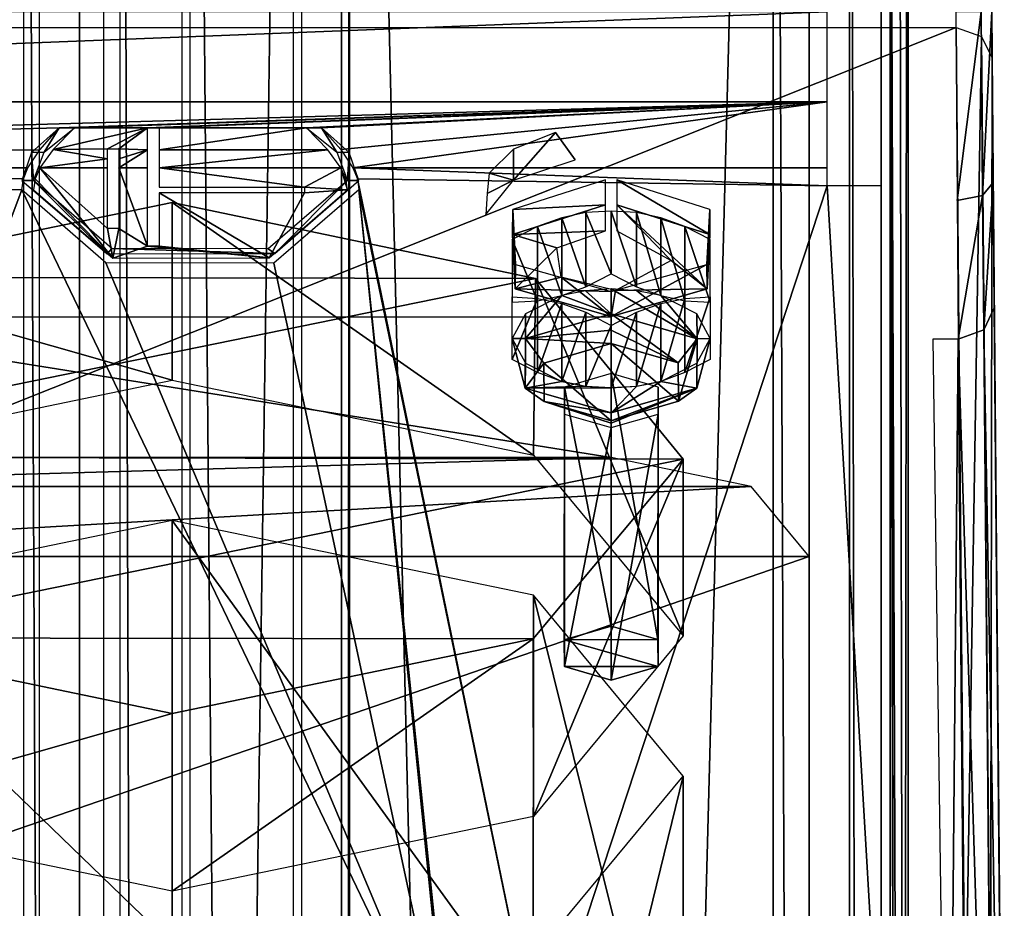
# Model space of a CAD drawing. Header units: millimetres. Extents: x -52 to 137, y -753 to 253.
# Tile 96 of 100: x 10 to 37, y 177 to 201. Entities that reach past the tile are written whole.
import ezdxf

# ---------------------------------------------------------------- set-up
doc = ezdxf.new("R2010")
doc.units = ezdxf.units.MM
doc.header["$LTSCALE"] = 65.185185
for name, color, linetype in [('1081', 7, 'CONTINUOUS'), ('1082', 7, 'CONTINUOUS'), ('1083', 7, 'CONTINUOUS'), ('1084', 7, 'CONTINUOUS'), ('1085', 7, 'CONTINUOUS'), ('1086', 7, 'CONTINUOUS'), ('1087', 7, 'CONTINUOUS'), ('1089', 7, 'CONTINUOUS'), ('1101', 7, 'CONTINUOUS'), ('1102', 7, 'CONTINUOUS'), ('1103', 7, 'CONTINUOUS'), ('1104', 7, 'CONTINUOUS'), ('1105', 7, 'CONTINUOUS'), ('1107', 7, 'CONTINUOUS'), ('1111', 7, 'CONTINUOUS'), ('1112', 7, 'CONTINUOUS'), ('1113', 7, 'CONTINUOUS'), ('1114', 7, 'CONTINUOUS'), ('1115', 7, 'CONTINUOUS'), ('1116', 7, 'CONTINUOUS'), ('1117', 7, 'CONTINUOUS'), ('1118', 7, 'CONTINUOUS'), ('1254', 7, 'CONTINUOUS'), ('1257', 7, 'CONTINUOUS'), ('2', 7, 'CONTINUOUS'), ('264', 7, 'CONTINUOUS'), ('265', 7, 'CONTINUOUS'), ('268', 7, 'CONTINUOUS'), ('3', 7, 'CONTINUOUS'), ('4', 7, 'CONTINUOUS'), ('47', 7, 'CONTINUOUS'), ('48', 7, 'CONTINUOUS'), ('49', 7, 'CONTINUOUS'), ('5', 7, 'CONTINUOUS'), ('50', 7, 'CONTINUOUS'), ('51', 7, 'CONTINUOUS'), ('52', 7, 'CONTINUOUS'), ('53', 7, 'CONTINUOUS'), ('54', 7, 'CONTINUOUS'), ('61', 7, 'CONTINUOUS'), ('66', 7, 'CONTINUOUS'), ('67', 7, 'CONTINUOUS'), ('68', 7, 'CONTINUOUS'), ('73', 7, 'CONTINUOUS'), ('74', 7, 'CONTINUOUS'), ('874', 7, 'CONTINUOUS'), ('875', 7, 'CONTINUOUS'), ('876', 7, 'CONTINUOUS'), ('879', 7, 'CONTINUOUS'), ('881', 7, 'CONTINUOUS'), ('882', 7, 'CONTINUOUS'), ('883', 7, 'CONTINUOUS'), ('962', 7, 'CONTINUOUS'), ('963', 7, 'CONTINUOUS'), ('964', 7, 'CONTINUOUS'), ('965', 7, 'CONTINUOUS'), ('966', 7, 'CONTINUOUS'), ('967', 7, 'CONTINUOUS'), ('968', 7, 'CONTINUOUS')]:
    doc.layers.add(name, color=color, linetype=linetype)

msp = doc.modelspace()

# ---------------------------------------------------------------- linework, layer by layer
at = {"layer": '1081', "color": 7, "linetype": 'Continuous'}
for points in [[(17.399, 247.5, 41.044), (17.399, -247.5, 41.044), (30.5, 247.5, 41.044), (17.399, 247.5, 41.044)], [(30.5, 247.5, 41.044), (17.399, -247.5, 41.044), (30.5, -247.5, 41.044), (30.5, 247.5, 41.044)]]:
    msp.add_3dface(points, dxfattribs=at)
at = {"layer": '1082', "color": 7, "linetype": 'Continuous'}
for points in [[(30.5, 247.5, 41.044), (30.5, -247.5, 41.044), (32.621, -247.5, 40.166), (30.5, 247.5, 41.044)], [(32.621, 247.5, 40.166), (30.5, 247.5, 41.044), (32.621, -247.5, 40.166), (32.621, 247.5, 40.166)], [(33.5, 247.5, 38.044), (32.621, 247.5, 40.166), (33.5, -247.5, 38.044), (33.5, 247.5, 38.044)], [(33.5, -247.5, 38.044), (32.621, 247.5, 40.166), (32.621, -247.5, 40.166), (33.5, -247.5, 38.044)]]:
    msp.add_3dface(points, dxfattribs=at)
at = {"layer": '1083', "color": 7, "linetype": 'Continuous'}
for points in [[(33.5, 247.5, 38.044), (33.5, -247.5, 38.044), (33.5, 247.5, 36.544), (33.5, 247.5, 38.044)], [(33.5, 247.5, 36.544), (33.5, -247.5, 38.044), (33.5, -247.5, 36.544), (33.5, 247.5, 36.544)]]:
    msp.add_3dface(points, dxfattribs=at)
at = {"layer": '1084', "color": 7, "linetype": 'Continuous'}
for points in [[(33.5, -247.5, 30.544), (33.5, 247.5, 30.544), (33.5, -247.5, 33.544), (33.5, -247.5, 30.544)], [(33.5, -247.5, 33.544), (33.5, 247.5, 30.544), (33.5, 247.5, 33.544), (33.5, -247.5, 33.544)]]:
    msp.add_3dface(points, dxfattribs=at)
at = {"layer": '1085', "color": 7, "linetype": 'Continuous'}
for points in [[(33.5, -247.5, 24.544), (33.5, 247.5, 24.544), (33.5, -247.5, 27.544), (33.5, -247.5, 24.544)], [(33.5, -247.5, 27.544), (33.5, 247.5, 24.544), (33.5, 247.5, 27.544), (33.5, -247.5, 27.544)]]:
    msp.add_3dface(points, dxfattribs=at)
at = {"layer": '1086', "color": 7, "linetype": 'Continuous'}
for points in [[(33.5, -247.5, 18.544), (33.5, 247.5, 18.544), (33.5, -247.5, 21.544), (33.5, -247.5, 18.544)], [(33.5, -247.5, 21.544), (33.5, 247.5, 18.544), (33.5, 247.5, 21.544), (33.5, -247.5, 21.544)]]:
    msp.add_3dface(points, dxfattribs=at)
at = {"layer": '1087', "color": 7, "linetype": 'Continuous'}
for points in [[(33.5, 247.5, 9.544), (33.5, -247.5, 9.544), (33.5, 247.5, 5.784), (33.5, 247.5, 9.544)], [(33.5, 247.5, 5.784), (33.5, -247.5, 9.544), (33.5, -247.5, 5.784), (33.5, 247.5, 5.784)]]:
    msp.add_3dface(points, dxfattribs=at)
at = {"layer": '1089', "color": 7, "linetype": 'Continuous'}
for points in [[(33.5, 214.59, 15.544), (33.5, 75.41, 15.544), (33.5, 214.262, 14.743), (33.5, 214.59, 15.544)], [(33.5, 214.43, 12.544), (33.5, 214.221, 13.2), (33.5, 75.85, 13.884), (33.5, 214.43, 12.544)], [(33.5, 75.57, 12.544), (33.5, 214.43, 12.544), (33.5, 75.779, 13.2), (33.5, 75.57, 12.544)], [(33.5, 75.779, 13.2), (33.5, 214.43, 12.544), (33.5, 75.85, 13.884), (33.5, 75.779, 13.2)], [(33.5, 75.41, 15.544), (33.5, 214.15, 13.884), (33.5, 214.262, 14.743), (33.5, 75.41, 15.544)], [(33.5, 214.221, 13.2), (33.5, 214.15, 13.884), (33.5, 75.85, 13.884), (33.5, 214.221, 13.2)], [(33.5, 75.85, 13.884), (33.5, 214.15, 13.884), (33.5, 75.738, 14.743), (33.5, 75.85, 13.884)], [(33.5, 75.738, 14.743), (33.5, 214.15, 13.884), (33.5, 75.41, 15.544), (33.5, 75.738, 14.743)]]:
    msp.add_3dface(points, dxfattribs=at)
at = {"layer": '1101', "color": 7, "linetype": 'Continuous'}
for points in [[(33.75, -247.5, 36.544), (34.25, -247.5, 36.044), (34.25, 247.5, 36.044), (33.75, -247.5, 36.544)], [(33.75, 247.5, 36.544), (33.75, -247.5, 36.544), (34.25, 247.5, 36.044), (33.75, 247.5, 36.544)]]:
    msp.add_3dface(points, dxfattribs=at)
at = {"layer": '1102', "color": 7, "linetype": 'Continuous'}
for points in [[(34.25, 247.5, 36.044), (34.25, -247.5, 36.044), (34.25, 247.5, 34.044), (34.25, 247.5, 36.044)], [(34.25, 247.5, 34.044), (34.25, -247.5, 36.044), (34.25, -247.5, 34.044), (34.25, 247.5, 34.044)]]:
    msp.add_3dface(points, dxfattribs=at)
at = {"layer": '1103', "color": 7, "linetype": 'Continuous'}
for points in [[(34.25, -247.5, 28.044), (34.25, 247.5, 28.044), (34.25, -247.5, 30.044), (34.25, -247.5, 28.044)], [(34.25, -247.5, 30.044), (34.25, 247.5, 28.044), (34.25, 247.5, 30.044), (34.25, -247.5, 30.044)]]:
    msp.add_3dface(points, dxfattribs=at)
at = {"layer": '1104', "color": 7, "linetype": 'Continuous'}
for points in [[(34.25, -247.5, 22.044), (34.25, 247.5, 22.044), (34.25, -247.5, 24.044), (34.25, -247.5, 22.044)], [(34.25, -247.5, 24.044), (34.25, 247.5, 22.044), (34.25, 247.5, 24.044), (34.25, -247.5, 24.044)]]:
    msp.add_3dface(points, dxfattribs=at)
at = {"layer": '1105', "color": 7, "linetype": 'Continuous'}
for points in [[(34.25, -247.5, 18.044), (34.25, 217.5, 17.234), (34.25, 247.5, 18.044), (34.25, -247.5, 18.044)], [(34.25, -247.5, 18.044), (34.25, 72.5, 17.234), (34.25, 217.5, 17.234), (34.25, -247.5, 18.044)], [(34.25, 216.088, 16.922), (34.25, 217.5, 17.234), (34.25, 72.5, 17.234), (34.25, 216.088, 16.922)], [(34.25, 214.939, 16.044), (34.25, 216.088, 16.922), (34.25, 72.5, 17.234), (34.25, 214.939, 16.044)], [(34.25, 75.061, 16.044), (34.25, 214.939, 16.044), (34.25, 73.912, 16.922), (34.25, 75.061, 16.044)], [(34.25, 73.912, 16.922), (34.25, 214.939, 16.044), (34.25, 72.5, 17.234), (34.25, 73.912, 16.922)]]:
    msp.add_3dface(points, dxfattribs=at)
at = {"layer": '1107', "color": 7, "linetype": 'Continuous'}
for points in [[(34.008, 214.754, 15.803), (34.25, 75.061, 16.044), (33.75, 214.59, 15.544), (34.008, 214.754, 15.803)], [(34.25, 214.939, 16.044), (34.25, 75.061, 16.044), (34.008, 214.754, 15.803), (34.25, 214.939, 16.044)], [(33.75, 214.59, 15.544), (34.25, 75.061, 16.044), (34.007, 75.247, 15.802), (33.75, 214.59, 15.544)], [(33.75, 75.41, 15.544), (33.75, 214.59, 15.544), (34.007, 75.247, 15.802), (33.75, 75.41, 15.544)]]:
    msp.add_3dface(points, dxfattribs=at)
at = {"layer": '1111', "color": 7, "linetype": 'Continuous'}
for points in [[(34.25, 247.5, 10.044), (34.25, 217.5, 10.534), (34.25, 75.299, 12.044), (34.25, 247.5, 10.044)], [(34.25, -247.5, 10.044), (34.25, 247.5, 10.044), (34.25, -217.5, 10.534), (34.25, -247.5, 10.044)], [(34.25, -217.5, 10.534), (34.25, 247.5, 10.044), (34.25, -72.5, 10.534), (34.25, -217.5, 10.534)], [(34.25, -72.5, 10.534), (34.25, 247.5, 10.044), (34.25, 72.5, 10.534), (34.25, -72.5, 10.534)], [(34.25, 72.5, 10.534), (34.25, 247.5, 10.044), (34.25, 74.09, 10.937), (34.25, 72.5, 10.534)], [(34.25, 74.09, 10.937), (34.25, 247.5, 10.044), (34.25, 75.299, 12.044), (34.25, 74.09, 10.937)], [(34.25, 217.5, 10.534), (34.25, 215.91, 10.937), (34.25, 75.299, 12.044), (34.25, 217.5, 10.534)], [(34.25, 215.91, 10.937), (34.25, 214.701, 12.044), (34.25, 75.299, 12.044), (34.25, 215.91, 10.937)]]:
    msp.add_3dface(points, dxfattribs=at)
at = {"layer": '1112', "color": 7, "linetype": 'Continuous'}
for points in [[(34.25, 247.5, 10.044), (34.25, -247.5, 10.044), (33.75, 247.5, 9.544), (34.25, 247.5, 10.044)], [(33.75, 247.5, 9.544), (34.25, -247.5, 10.044), (33.75, -247.5, 9.544), (33.75, 247.5, 9.544)]]:
    msp.add_3dface(points, dxfattribs=at)
at = {"layer": '1113', "color": 7, "linetype": 'Continuous'}
for points in [[(31.5, -247.5, 36.544), (31.5, 247.5, 36.544), (31.5, -247.5, 5.784), (31.5, -247.5, 36.544)], [(31.5, -247.5, 5.784), (31.5, 247.5, 36.544), (31.5, 247.5, 5.784), (31.5, -247.5, 5.784)]]:
    msp.add_3dface(points, dxfattribs=at)
at = {"layer": '1114', "color": 7, "linetype": 'Continuous'}
for points in [[(30.5, 247.5, 37.544), (30.5, -247.5, 37.544), (18.734, 247.5, 37.544), (30.5, 247.5, 37.544)], [(18.734, 247.5, 37.544), (30.5, -247.5, 37.544), (18.734, -247.5, 37.544), (18.734, 247.5, 37.544)]]:
    msp.add_3dface(points, dxfattribs=at)
at = {"layer": '1115', "color": 7, "linetype": 'Continuous'}
for points in [[(18.508, -247.5, 37.491), (18.508, 247.5, 37.491), (18.734, 247.5, 37.544), (18.508, -247.5, 37.491)], [(18.734, -247.5, 37.544), (18.508, -247.5, 37.491), (18.734, 247.5, 37.544), (18.734, -247.5, 37.544)]]:
    msp.add_3dface(points, dxfattribs=at)
at = {"layer": '1116', "color": 7, "linetype": 'Continuous'}
for points in [[(18.508, 247.5, 37.491), (18.508, -247.5, 37.491), (14.305, 247.5, 35.363), (18.508, 247.5, 37.491)], [(14.305, 247.5, 35.363), (18.508, -247.5, 37.491), (14.305, -247.5, 35.363), (14.305, 247.5, 35.363)]]:
    msp.add_3dface(points, dxfattribs=at)
at = {"layer": '1117', "color": 7, "linetype": 'Continuous'}
for points in [[(14.075, 247.5, 35.122), (14.075, -247.5, 35.122), (12.355, 247.5, 31.299), (14.075, 247.5, 35.122)], [(12.355, 247.5, 31.299), (14.075, -247.5, 35.122), (12.355, -247.5, 31.299), (12.355, 247.5, 31.299)]]:
    msp.add_3dface(points, dxfattribs=at)
at = {"layer": '1118', "color": 7, "linetype": 'Continuous'}
for points in [[(9.684, -247.5, 31.004), (9.684, 247.5, 31.004), (11.899, -247.5, 31.004), (9.684, -247.5, 31.004)], [(11.899, -247.5, 31.004), (9.684, 247.5, 31.004), (11.899, 247.5, 31.004), (11.899, -247.5, 31.004)]]:
    msp.add_3dface(points, dxfattribs=at)
at = {"layer": '1254', "color": 7, "linetype": 'Continuous'}
for points in [[(31.5, -198.375, -65.81), (31.5, -200.874, -65.138), (31.5, 247, 5.284), (31.5, -198.375, -65.81)], [(31.5, 247, 5.284), (31.5, -200.874, -65.138), (31.5, -238.161, -65.138), (31.5, 247, 5.284)], [(31.5, -196.544, -67.638), (31.5, -198.375, -65.81), (31.5, 247, 5.284), (31.5, -196.544, -67.638)], [(31.5, -173.611, -107.36), (31.5, -196.544, -67.638), (31.5, 247, 5.284), (31.5, -173.611, -107.36)], [(31.5, 196.544, -67.638), (31.5, -173.611, -107.36), (31.5, 247, 5.284), (31.5, 196.544, -67.638)], [(31.5, 198.375, -65.81), (31.5, 196.544, -67.638), (31.5, 247, 5.284), (31.5, 198.375, -65.81)], [(31.5, 200.874, -65.138), (31.5, 198.375, -65.81), (31.5, 247, 5.284), (31.5, 200.874, -65.138)], [(31.5, 240.661, -39.9), (31.5, 200.874, -65.138), (31.5, 247, 5.284), (31.5, 240.661, -39.9)], [(31.5, -247, 5.284), (31.5, 247, 5.284), (31.5, -247, -30.454), (31.5, -247, 5.284)], [(31.5, -247, -30.454), (31.5, 247, 5.284), (31.5, -246.809, -31.411), (31.5, -247, -30.454)], [(31.5, -246.809, -31.411), (31.5, 247, 5.284), (31.5, -246.268, -32.222), (31.5, -246.809, -31.411)], [(31.5, -246.268, -32.222), (31.5, 247, 5.284), (31.5, -242.126, -36.364), (31.5, -246.268, -32.222)], [(31.5, -242.126, -36.364), (31.5, 247, 5.284), (31.5, -241.042, -37.987), (31.5, -242.126, -36.364)], [(31.5, -241.042, -37.987), (31.5, 247, 5.284), (31.5, -240.661, -39.9), (31.5, -241.042, -37.987)], [(31.5, -240.661, -39.9), (31.5, 247, 5.284), (31.5, -240.661, -62.638), (31.5, -240.661, -39.9)], [(31.5, -240.661, -62.638), (31.5, 247, 5.284), (31.5, -239.929, -64.406), (31.5, -240.661, -62.638)], [(31.5, -239.929, -64.406), (31.5, 247, 5.284), (31.5, -238.161, -65.138), (31.5, -239.929, -64.406)], [(31.5, 238.161, -65.138), (31.5, 200.874, -65.138), (31.5, 240.661, -39.9), (31.5, 238.161, -65.138)], [(31.5, 173.611, -107.36), (31.5, -173.611, -107.36), (31.5, 196.544, -67.638), (31.5, 173.611, -107.36)]]:
    msp.add_3dface(points, dxfattribs=at)
at = {"layer": '1257', "color": 7, "linetype": 'Continuous'}
for points in [[(33.5, 247, 5.284), (33.5, -247, 5.284), (33.5, 247, -30.454), (33.5, 247, 5.284)], [(33.5, 247, -30.454), (33.5, -247, 5.284), (33.5, 246.809, -31.411), (33.5, 247, -30.454)], [(33.5, 246.809, -31.411), (33.5, -247, 5.284), (33.5, 246.268, -32.222), (33.5, 246.809, -31.411)], [(33.5, 246.268, -32.222), (33.5, -247, 5.284), (33.5, 242.126, -36.364), (33.5, 246.268, -32.222)], [(33.5, 242.126, -36.364), (33.5, -247, 5.284), (33.5, 241.042, -37.987), (33.5, 242.126, -36.364)], [(33.5, 241.042, -37.987), (33.5, -247, 5.284), (33.5, 240.661, -39.9), (33.5, 241.042, -37.987)], [(33.5, 240.661, -39.9), (33.5, -247, 5.284), (33.5, 240.661, -62.638), (33.5, 240.661, -39.9)], [(33.5, 240.661, -62.638), (33.5, -247, 5.284), (33.5, 239.929, -64.406), (33.5, 240.661, -62.638)], [(33.5, 239.929, -64.406), (33.5, -247, 5.284), (33.5, 238.161, -65.138), (33.5, 239.929, -64.406)], [(33.5, 238.161, -65.138), (33.5, -247, 5.284), (33.5, 200.874, -65.138), (33.5, 238.161, -65.138)], [(33.5, 200.874, -65.138), (33.5, -247, 5.284), (33.5, 198.375, -65.81), (33.5, 200.874, -65.138)], [(33.5, 198.375, -65.81), (33.5, -247, 5.284), (33.5, 196.544, -67.638), (33.5, 198.375, -65.81)], [(33.5, 196.544, -67.638), (33.5, -247, 5.284), (33.5, 158, -100.75), (33.5, 196.544, -67.638)], [(33.5, 173.611, -107.36), (33.5, 196.544, -67.638), (33.5, 158, -100.75), (33.5, 173.611, -107.36)]]:
    msp.add_3dface(points, dxfattribs=at)
at = {"layer": '2', "color": 7, "linetype": 'Continuous'}
for points in [[(32, 201.548, -65.463), (-32, 201.548, -65.463), (-32, 199.048, -66.133), (32, 201.548, -65.463)], [(32, 201.548, -65.463), (-32, 199.048, -66.133), (32, 199.048, -66.133), (32, 201.548, -65.463)], [(-32, 197.218, -67.963), (10.668, 198.331, -66.636), (32, 199.048, -66.133), (-32, 197.218, -67.963)], [(-32, 199.048, -66.133), (-32, 197.218, -67.963), (32, 199.048, -66.133), (-32, 199.048, -66.133)], [(10.668, 198.331, -66.636), (11.09, 198.331, -66.636), (32, 199.048, -66.133), (10.668, 198.331, -66.636)], [(11.09, 198.331, -66.636), (13.12, 198.331, -66.636), (32, 199.048, -66.133), (11.09, 198.331, -66.636)], [(13.12, 198.331, -66.636), (13.44, 198.331, -66.636), (32, 199.048, -66.133), (13.12, 198.331, -66.636)], [(13.44, 198.331, -66.636), (17.531, 198.331, -66.636), (32, 199.048, -66.133), (13.44, 198.331, -66.636)], [(17.531, 198.331, -66.636), (17.953, 198.331, -66.636), (32, 199.048, -66.133), (17.531, 198.331, -66.636)], [(17.953, 198.331, -66.636), (18.489, 197.722, -67.244), (32, 199.048, -66.133), (17.953, 198.331, -66.636)], [(18.489, 197.722, -67.244), (18.825, 197.218, -67.963), (32, 199.048, -66.133), (18.489, 197.722, -67.244)], [(32, 199.048, -66.133), (18.825, 197.218, -67.963), (32, 197.218, -67.963), (32, 199.048, -66.133)], [(10.125, 197.713, -67.255), (10.668, 198.331, -66.636), (-32, 197.218, -67.963), (10.125, 197.713, -67.255)], [(12.005, 197.743, -67.219), (13.12, 198.331, -66.636), (10.498, 197.727, -67.239), (12.005, 197.743, -67.219)], [(10.498, 197.727, -67.239), (13.12, 198.331, -66.636), (11.09, 198.331, -66.636), (10.498, 197.727, -67.239)], [(12.325, 197.743, -67.219), (13.12, 198.331, -66.636), (12.005, 197.743, -67.219), (12.325, 197.743, -67.219)], [(13.12, 197.716, -67.251), (13.12, 198.331, -66.636), (12.325, 197.743, -67.219), (13.12, 197.716, -67.251)], [(18.131, 197.717, -67.25), (17.531, 198.331, -66.636), (13.44, 197.716, -67.251), (18.131, 197.717, -67.25)], [(13.44, 197.716, -67.251), (17.531, 198.331, -66.636), (13.44, 198.331, -66.636), (13.44, 197.716, -67.251)], [(12.005, 197.464, -67.579), (12.005, 197.743, -67.219), (10.498, 197.727, -67.239), (12.005, 197.464, -67.579)], [(12.325, 197.464, -67.579), (13.12, 197.716, -67.251), (12.325, 197.743, -67.219), (12.325, 197.464, -67.579)], [(9.796, 197.218, -67.963), (10.125, 197.713, -67.255), (-32, 197.218, -67.963), (9.796, 197.218, -67.963)], [(10.128, 197.218, -67.963), (12.005, 197.464, -67.579), (10.498, 197.727, -67.239), (10.128, 197.218, -67.963)], [(13.12, 197.218, -67.963), (13.12, 197.716, -67.251), (12.325, 197.218, -67.963), (13.12, 197.218, -67.963)], [(12.325, 197.218, -67.963), (13.12, 197.716, -67.251), (12.325, 197.464, -67.579), (12.325, 197.218, -67.963)], [(18.493, 197.218, -67.963), (18.131, 197.717, -67.25), (13.44, 197.218, -67.963), (18.493, 197.218, -67.963)], [(13.44, 197.218, -67.963), (18.131, 197.717, -67.25), (13.44, 197.716, -67.251), (13.44, 197.218, -67.963)], [(12.005, 197.218, -67.963), (12.005, 197.464, -67.579), (10.128, 197.218, -67.963), (12.005, 197.218, -67.963)]]:
    msp.add_3dface(points, dxfattribs=at)
at = {"layer": '264', "color": 7, "linetype": 'Continuous'}
for points in [[(11.231, 246.83, 35.689), (0, 246.83, 39.804), (11.231, -247.32, 35.689), (11.231, 246.83, 35.689)], [(11.231, -247.32, 35.689), (0, 246.83, 39.804), (0, -247.32, 39.804), (11.231, -247.32, 35.689)]]:
    msp.add_3dface(points, dxfattribs=at)
at = {"layer": '265', "color": 7, "linetype": 'Continuous'}
for points in [[(11.231, 246.83, 35.689), (11.231, -247.32, 35.689), (7.64, 246.83, 27.704), (11.231, 246.83, 35.689)], [(7.64, 246.83, 27.704), (11.231, -247.32, 35.689), (7.64, -247.32, 27.704), (7.64, 246.83, 27.704)]]:
    msp.add_3dface(points, dxfattribs=at)
at = {"layer": '268', "color": 7, "linetype": 'Continuous'}
for points in [[(10.108, 247.5, 37.416), (10.108, -247.5, 37.416), (17.173, 247.5, 40.991), (10.108, 247.5, 37.416)], [(17.173, 247.5, 40.991), (10.108, -247.5, 37.416), (17.173, -247.5, 40.991), (17.173, 247.5, 40.991)]]:
    msp.add_3dface(points, dxfattribs=at)
at = {"layer": '3', "color": 7, "linetype": 'Continuous'}
for points in [[(12.154, 194.708, -72.311), (10.128, 197.218, -67.963), (9.995, 196.913, -68.492), (12.154, 194.708, -72.311)], [(12.005, 197.218, -67.963), (10.128, 197.218, -67.963), (12.005, 195.531, -70.884), (12.005, 197.218, -67.963)], [(10.128, 197.218, -67.963), (12.154, 194.708, -72.311), (12.005, 195.531, -70.884), (10.128, 197.218, -67.963)], [(13.12, 197.218, -67.963), (12.325, 197.218, -67.963), (13.12, 195.036, -71.742), (13.12, 197.218, -67.963)], [(12.325, 197.218, -67.963), (12.325, 195.531, -70.884), (13.12, 195.036, -71.742), (12.325, 197.218, -67.963)], [(18.493, 197.218, -67.963), (13.44, 197.218, -67.963), (17.48, 196.681, -68.892), (18.493, 197.218, -67.963)], [(17.48, 196.681, -68.892), (13.44, 197.218, -67.963), (13.44, 196.681, -68.892), (17.48, 196.681, -68.892)], [(18.67, 196.601, -69.031), (18.493, 197.218, -67.963), (17.48, 196.681, -68.892), (18.67, 196.601, -69.031)], [(18.626, 196.913, -68.492), (18.493, 197.218, -67.963), (18.67, 196.601, -69.031), (18.626, 196.913, -68.492)], [(9.95, 196.601, -69.031), (12.154, 194.708, -72.311), (9.995, 196.913, -68.492), (9.95, 196.601, -69.031)], [(17.48, 196.521, -69.17), (18.67, 196.601, -69.031), (17.48, 196.681, -68.892), (17.48, 196.521, -69.17)], [(13.44, 195.036, -71.742), (16.496, 194.716, -72.297), (13.44, 196.521, -69.17), (13.44, 195.036, -71.742)], [(13.44, 196.521, -69.17), (16.496, 194.716, -72.297), (17.48, 196.521, -69.17), (13.44, 196.521, -69.17)], [(16.496, 194.716, -72.297), (18.67, 196.601, -69.031), (17.48, 196.521, -69.17), (16.496, 194.716, -72.297)], [(12.005, 195.531, -70.884), (12.154, 194.708, -72.311), (12.325, 195.531, -70.884), (12.005, 195.531, -70.884)], [(12.325, 195.531, -70.884), (12.154, 194.708, -72.311), (13.12, 195.036, -71.742), (12.325, 195.531, -70.884)], [(12.154, 194.708, -72.311), (16.496, 194.716, -72.297), (13.12, 195.036, -71.742), (12.154, 194.708, -72.311)], [(13.12, 195.036, -71.742), (16.496, 194.716, -72.297), (13.44, 195.036, -71.742), (13.12, 195.036, -71.742)]]:
    msp.add_3dface(points, dxfattribs=at)
at = {"layer": '4', "color": 7, "linetype": 'Continuous'}
for points in [[(9.796, 197.218, -67.963), (-32, 197.218, -67.963), (9.672, 196.912, -68.492), (9.796, 197.218, -67.963)], [(9.672, 196.912, -68.492), (-32, 197.218, -67.963), (9.63, 196.601, -69.031), (9.672, 196.912, -68.492)], [(9.63, 196.601, -69.031), (-32, 197.218, -67.963), (0.5, 172.383, -110.979), (9.63, 196.601, -69.031)], [(32, 197.218, -67.963), (18.825, 197.218, -67.963), (32, 196.718, -68.829), (32, 197.218, -67.963)], [(18.825, 197.218, -67.963), (18.949, 196.912, -68.492), (32, 196.718, -68.829), (18.825, 197.218, -67.963)], [(18.949, 196.912, -68.492), (18.99, 196.601, -69.031), (24, 172.383, -110.979), (18.949, 196.912, -68.492)], [(32, 196.718, -68.829), (18.949, 196.912, -68.492), (24, 172.383, -110.979), (32, 196.718, -68.829)], [(33.5, 171.161, -113.095), (32, 196.718, -68.829), (24, 172.383, -110.979), (33.5, 171.161, -113.095)], [(33.5, 196.718, -68.829), (32, 196.718, -68.829), (33.5, 171.161, -113.095), (33.5, 196.718, -68.829)], [(21.5, 171.883, -111.845), (9.63, 196.601, -69.031), (0.5, 172.383, -110.979), (21.5, 171.883, -111.845)], [(11.964, 194.577, -72.537), (9.63, 196.601, -69.031), (21.5, 171.883, -111.845), (11.964, 194.577, -72.537)], [(18.99, 196.601, -69.031), (16.626, 194.569, -72.552), (21.5, 171.883, -111.845), (18.99, 196.601, -69.031)], [(24, 172.383, -110.979), (18.99, 196.601, -69.031), (21.5, 172.383, -110.979), (24, 172.383, -110.979)], [(21.5, 172.383, -110.979), (18.99, 196.601, -69.031), (21.5, 171.883, -111.845), (21.5, 172.383, -110.979)], [(16.626, 194.569, -72.552), (11.964, 194.577, -72.537), (21.5, 171.883, -111.845), (16.626, 194.569, -72.552)]]:
    msp.add_3dface(points, dxfattribs=at)
at = {"layer": '47', "color": 7, "linetype": 'Continuous'}
for points in [[(27.375, 193.449, -69.891), (27.375, 191.284, -68.641), (26.704, 191.144, -69.007), (27.375, 193.449, -69.891)], [(26.704, 193.202, -70.195), (27.375, 193.449, -69.891), (26.704, 191.144, -69.007), (26.704, 193.202, -70.195)], [(28.046, 191.531, -68.337), (27.375, 191.284, -68.641), (28.046, 193.589, -69.525), (28.046, 191.531, -68.337)], [(28.046, 193.589, -69.525), (27.375, 191.284, -68.641), (27.375, 193.449, -69.891), (28.046, 193.589, -69.525)], [(28.75, 191.894, -68.076), (28.046, 191.531, -68.337), (28.75, 193.633, -69.081), (28.75, 191.894, -68.076)], [(28.75, 193.633, -69.081), (28.046, 191.531, -68.337), (28.046, 193.589, -69.525), (28.75, 193.633, -69.081)], [(26, 192.839, -70.456), (26.704, 193.202, -70.195), (26, 191.1, -69.451), (26, 192.839, -70.456)], [(26, 191.1, -69.451), (26.704, 193.202, -70.195), (26.704, 191.144, -69.007), (26, 191.1, -69.451)]]:
    msp.add_3dface(points, dxfattribs=at)
at = {"layer": '48', "color": 7, "linetype": 'Continuous'}
for points in [[(23.25, 193.633, -69.081), (23.954, 193.589, -69.525), (23.25, 191.894, -68.076), (23.25, 193.633, -69.081)], [(23.25, 191.894, -68.076), (23.954, 193.589, -69.525), (23.954, 191.531, -68.336), (23.25, 191.894, -68.076)], [(23.954, 193.589, -69.525), (24.625, 193.449, -69.891), (23.954, 191.531, -68.336), (23.954, 193.589, -69.525)], [(24.625, 193.449, -69.891), (24.625, 191.284, -68.641), (23.954, 191.531, -68.336), (24.625, 193.449, -69.891)], [(25.296, 193.202, -70.196), (24.625, 191.284, -68.641), (24.625, 193.449, -69.891), (25.296, 193.202, -70.196)], [(25.296, 191.144, -69.007), (24.625, 191.284, -68.641), (25.296, 193.202, -70.196), (25.296, 191.144, -69.007)], [(26, 192.839, -70.456), (25.296, 191.144, -69.007), (25.296, 193.202, -70.196), (26, 192.839, -70.456)], [(26, 192.839, -70.456), (26, 191.1, -69.451), (25.296, 191.144, -69.007), (26, 192.839, -70.456)]]:
    msp.add_3dface(points, dxfattribs=at)
at = {"layer": '49', "linetype": 'Continuous'}
for points in [[(23.258, 195.361, -66.579), (25.845, 195.469, -66.392), (25.845, 196.188, -65.147), (23.258, 195.361, -66.579)], [(26.155, 195.469, -66.392), (27.666, 194.64, -67.829), (26.155, 196.188, -65.147), (26.155, 195.469, -66.392)], [(26.155, 196.188, -65.147), (27.666, 194.64, -67.829), (28.666, 193.851, -69.195), (26.155, 196.188, -65.147)], [(28.742, 195.361, -66.579), (26.155, 196.188, -65.147), (28.666, 193.851, -69.195), (28.742, 195.361, -66.579)], [(24.493, 194.995, -67.212), (25.845, 195.469, -66.392), (23.258, 195.361, -66.579), (24.493, 194.995, -67.212)], [(23.334, 193.851, -69.195), (24.493, 194.995, -67.212), (23.258, 195.361, -66.579), (23.334, 193.851, -69.195)], [(24.608, 194.182, -68.622), (24.493, 194.995, -67.212), (23.334, 193.851, -69.195), (24.608, 194.182, -68.622)], [(27.666, 194.64, -67.829), (26.118, 193.804, -69.277), (28.666, 193.851, -69.195), (27.666, 194.64, -67.829)], [(26, 193.09, -70.513), (24.608, 194.182, -68.622), (23.334, 193.851, -69.195), (26, 193.09, -70.513)], [(26.118, 193.804, -69.277), (24.608, 194.182, -68.622), (26, 193.09, -70.513), (26.118, 193.804, -69.277)], [(28.666, 193.851, -69.195), (26.118, 193.804, -69.277), (26, 193.09, -70.513), (28.666, 193.851, -69.195)]]:
    msp.add_3dface(points, dxfattribs=at)
at = {"layer": '5', "color": 7, "linetype": 'Continuous'}
for points in [[(10.668, 198.331, -66.636), (9.898, 197.64, -67.832), (10.246, 197.649, -67.816), (10.668, 198.331, -66.636)], [(11.09, 198.331, -66.636), (10.668, 198.331, -66.636), (10.246, 197.649, -67.816), (11.09, 198.331, -66.636)], [(17.953, 198.331, -66.636), (17.531, 198.331, -66.636), (18.375, 197.649, -67.816), (17.953, 198.331, -66.636)], [(18.723, 197.64, -67.832), (17.953, 198.331, -66.636), (18.375, 197.649, -67.816), (18.723, 197.64, -67.832)], [(9.898, 197.64, -67.832), (9.63, 196.861, -69.181), (9.95, 196.861, -69.181), (9.898, 197.64, -67.832)], [(10.246, 197.649, -67.816), (9.898, 197.64, -67.832), (9.95, 196.861, -69.181), (10.246, 197.649, -67.816)], [(18.67, 196.861, -69.181), (18.723, 197.64, -67.832), (18.375, 197.649, -67.816), (18.67, 196.861, -69.181)], [(18.99, 196.861, -69.181), (18.723, 197.64, -67.832), (18.67, 196.861, -69.181), (18.99, 196.861, -69.181)], [(9.63, 196.861, -69.181), (11.995, 194.828, -72.702), (9.95, 196.861, -69.181), (9.63, 196.861, -69.181)], [(9.95, 196.861, -69.181), (11.995, 194.828, -72.702), (12.125, 194.976, -72.447), (9.95, 196.861, -69.181)], [(16.467, 194.967, -72.461), (16.657, 194.837, -72.687), (18.67, 196.861, -69.181), (16.467, 194.967, -72.461)], [(16.657, 194.837, -72.687), (18.99, 196.861, -69.181), (18.67, 196.861, -69.181), (16.657, 194.837, -72.687)], [(11.995, 194.828, -72.702), (16.657, 194.837, -72.687), (12.125, 194.976, -72.447), (11.995, 194.828, -72.702)], [(12.125, 194.976, -72.447), (16.657, 194.837, -72.687), (16.467, 194.967, -72.461), (12.125, 194.976, -72.447)]]:
    msp.add_3dface(points, dxfattribs=at)
at = {"layer": '50', "linetype": 'Continuous'}
for points in [[(23.265, 196.062, -66.964), (25.845, 196.188, -65.147), (25.845, 196.881, -65.547), (23.265, 196.062, -66.964)], [(26.155, 196.188, -65.147), (28.742, 195.361, -66.579), (26.155, 196.881, -65.547), (26.155, 196.188, -65.147)], [(26.155, 196.881, -65.547), (28.742, 195.361, -66.579), (28.735, 196.062, -66.964), (26.155, 196.881, -65.547)], [(23.258, 195.361, -66.579), (25.845, 196.188, -65.147), (23.265, 196.062, -66.964), (23.258, 195.361, -66.579)], [(23.342, 194.535, -69.609), (23.258, 195.361, -66.579), (23.265, 196.062, -66.964), (23.342, 194.535, -69.609)], [(28.735, 196.062, -66.964), (28.666, 193.851, -69.195), (28.658, 194.535, -69.609), (28.735, 196.062, -66.964)], [(28.742, 195.361, -66.579), (28.666, 193.851, -69.195), (28.735, 196.062, -66.964), (28.742, 195.361, -66.579)], [(23.334, 193.851, -69.195), (23.258, 195.361, -66.579), (23.342, 194.535, -69.609), (23.334, 193.851, -69.195)], [(26, 193.783, -70.913), (23.334, 193.851, -69.195), (23.342, 194.535, -69.609), (26, 193.783, -70.913)], [(28.666, 193.851, -69.195), (26, 193.09, -70.513), (28.658, 194.535, -69.609), (28.666, 193.851, -69.195)], [(28.658, 194.535, -69.609), (26, 193.09, -70.513), (26, 193.783, -70.913), (28.658, 194.535, -69.609)], [(26, 193.09, -70.513), (23.334, 193.851, -69.195), (26, 193.783, -70.913), (26, 193.09, -70.513)]]:
    msp.add_3dface(points, dxfattribs=at)
at = {"layer": '51', "linetype": 'Continuous'}
for points in [[(24.45, 198.201, -66.261), (23.281, 197.733, -67.07), (23.289, 196.873, -66.561), (24.45, 198.201, -66.261)], [(24.997, 197.442, -65.574), (24.45, 198.201, -66.261), (23.289, 196.873, -66.561), (24.997, 197.442, -65.574)], [(24.72, 197.834, -65.911), (24.45, 198.201, -66.261), (24.997, 197.442, -65.574), (24.72, 197.834, -65.911)], [(23.281, 197.733, -67.07), (22.609, 197.065, -68.229), (23.289, 196.873, -66.561), (23.281, 197.733, -67.07)], [(22.609, 197.065, -68.229), (22.551, 196.5, -68.218), (23.289, 196.873, -66.561), (22.609, 197.065, -68.229)], [(22.551, 196.5, -68.218), (22.514, 195.922, -68.208), (23.289, 196.873, -66.561), (22.551, 196.5, -68.218)]]:
    msp.add_3dface(points, dxfattribs=at)
at = {"layer": '52', "color": 7, "linetype": 'Continuous'}
for points in [[(26, 191.501, -78.865), (24.701, 191.126, -79.515), (26, 184.486, -74.815), (26, 191.501, -78.865)], [(24.701, 191.126, -79.515), (24.701, 190.376, -80.814), (24.697, 184.107, -75.472), (24.701, 191.126, -79.515)], [(26, 184.486, -74.815), (24.701, 191.126, -79.515), (24.697, 184.107, -75.472), (26, 184.486, -74.815)], [(24.697, 184.107, -75.472), (24.701, 190.376, -80.814), (24.702, 183.36, -76.766), (24.697, 184.107, -75.472)], [(24.701, 190.376, -80.814), (26, 190.001, -81.463), (24.702, 183.36, -76.766), (24.701, 190.376, -80.814)], [(24.702, 183.36, -76.766), (26, 190.001, -81.463), (26, 182.986, -77.413), (24.702, 183.36, -76.766)]]:
    msp.add_3dface(points, dxfattribs=at)
at = {"layer": '53', "color": 7, "linetype": 'Continuous'}
for points in [[(26, 191.501, -78.865), (26, 184.486, -74.815), (27.298, 184.112, -75.463), (26, 191.501, -78.865)], [(27.299, 191.126, -79.515), (26, 191.501, -78.865), (27.298, 184.112, -75.463), (27.299, 191.126, -79.515)], [(27.303, 183.365, -76.757), (27.299, 191.126, -79.515), (27.298, 184.112, -75.463), (27.303, 183.365, -76.757)], [(27.299, 190.376, -80.814), (27.299, 191.126, -79.515), (27.303, 183.365, -76.757), (27.299, 190.376, -80.814)], [(26, 182.986, -77.413), (26, 190.001, -81.463), (27.299, 190.376, -80.814), (26, 182.986, -77.413)], [(26, 182.986, -77.413), (27.299, 190.376, -80.814), (27.303, 183.365, -76.757), (26, 182.986, -77.413)]]:
    msp.add_3dface(points, dxfattribs=at)
at = {"layer": '54', "color": 7, "linetype": 'Continuous'}
for points in [[(26, 184.486, -74.815), (24.697, 184.107, -75.472), (27.298, 184.112, -75.463), (26, 184.486, -74.815)], [(24.697, 184.107, -75.472), (27.303, 183.365, -76.757), (27.298, 184.112, -75.463), (24.697, 184.107, -75.472)], [(24.697, 184.107, -75.472), (24.702, 183.36, -76.766), (27.303, 183.365, -76.757), (24.697, 184.107, -75.472)], [(24.702, 183.36, -76.766), (26, 182.986, -77.413), (27.303, 183.365, -76.757), (24.702, 183.36, -76.766)]]:
    msp.add_3dface(points, dxfattribs=at)
at = {"layer": '61', "color": 7, "linetype": 'Continuous'}
for points in [[(36.574, 200.807, -69.165), (36.568, 201.557, -68.963), (36.609, 196.808, -62.239), (36.574, 200.807, -69.165)], [(36.609, 196.808, -62.239), (36.568, 201.557, -68.963), (36.568, 201.557, -60.963), (36.609, 196.808, -62.239)], [(36.579, 200.258, -69.713), (36.574, 200.807, -69.165), (36.609, 196.808, -62.239), (36.579, 200.258, -69.713)], [(36.828, 171.765, -119.063), (36.579, 200.258, -69.713), (36.64, 193.329, -65.713), (36.828, 171.765, -119.063)], [(36.64, 193.329, -65.713), (36.579, 200.258, -69.713), (36.609, 196.808, -62.239), (36.64, 193.329, -65.713)], [(36.918, 161.373, -121.063), (36.828, 171.765, -119.063), (36.64, 193.329, -65.713), (36.918, 161.373, -121.063)]]:
    msp.add_3dface(points, dxfattribs=at)
at = {"layer": '66', "color": 7, "linetype": 'Continuous'}
for points in [[(35.568, 201.548, -59.963), (35.609, 196.304, -61.366), (36.272, 201.554, -60.254), (35.568, 201.548, -59.963)], [(36.272, 201.554, -60.254), (35.609, 196.304, -61.366), (36.317, 196.449, -61.621), (36.272, 201.554, -60.254)], [(36.568, 201.557, -60.963), (36.272, 201.554, -60.254), (36.317, 196.449, -61.621), (36.568, 201.557, -60.963)], [(36.609, 196.808, -62.239), (36.568, 201.557, -60.963), (36.317, 196.449, -61.621), (36.609, 196.808, -62.239)], [(36.349, 192.712, -65.358), (36.609, 196.808, -62.239), (36.317, 196.449, -61.621), (36.349, 192.712, -65.358)], [(36.64, 193.329, -65.713), (36.609, 196.808, -62.239), (36.349, 192.712, -65.358), (36.64, 193.329, -65.713)], [(35.609, 196.304, -61.366), (35.64, 192.455, -65.213), (36.317, 196.449, -61.621), (35.609, 196.304, -61.366)], [(35.64, 192.455, -65.213), (36.349, 192.712, -65.358), (36.317, 196.449, -61.621), (35.64, 192.455, -65.213)]]:
    msp.add_3dface(points, dxfattribs=at)
at = {"layer": '67', "color": 7, "linetype": 'Continuous'}
for points in [[(34.929, 192.455, -65.213), (35.356, 161.942, -118.063), (35.64, 192.455, -65.213), (34.929, 192.455, -65.213)], [(35.356, 161.942, -118.063), (35.918, 160.498, -120.563), (35.64, 192.455, -65.213), (35.356, 161.942, -118.063)]]:
    msp.add_3dface(points, dxfattribs=at)
at = {"layer": '68', "color": 7, "linetype": 'Continuous'}
for points in [[(36.918, 161.373, -121.063), (36.64, 193.329, -65.713), (36.349, 192.712, -65.358), (36.918, 161.373, -121.063)], [(36.349, 192.712, -65.358), (35.64, 192.455, -65.213), (36.628, 160.756, -120.708), (36.349, 192.712, -65.358)], [(36.918, 161.373, -121.063), (36.349, 192.712, -65.358), (36.628, 160.756, -120.708), (36.918, 161.373, -121.063)], [(35.64, 192.455, -65.213), (35.918, 160.498, -120.563), (36.628, 160.756, -120.708), (35.64, 192.455, -65.213)]]:
    msp.add_3dface(points, dxfattribs=at)
at = {"layer": '73', "color": 7, "linetype": 'Continuous'}
for points in [[(35.828, 172.623, -119.563), (-35.828, 172.623, -119.563), (35.579, 201.115, -70.213), (35.828, 172.623, -119.563)], [(35.579, 201.115, -70.213), (-35.828, 172.623, -119.563), (-35.579, 201.115, -70.213), (35.579, 201.115, -70.213)]]:
    msp.add_3dface(points, dxfattribs=at)
at = {"layer": '74', "color": 7, "linetype": 'Continuous'}
for points in [[(36.284, 200.865, -70.066), (35.828, 172.623, -119.563), (35.579, 201.115, -70.213), (36.284, 200.865, -70.066)], [(36.532, 172.373, -119.416), (35.828, 172.623, -119.563), (36.284, 200.865, -70.066), (36.532, 172.373, -119.416)], [(36.579, 200.258, -69.713), (36.532, 172.373, -119.416), (36.284, 200.865, -70.066), (36.579, 200.258, -69.713)], [(36.579, 200.258, -69.713), (36.828, 171.765, -119.063), (36.532, 172.373, -119.416), (36.579, 200.258, -69.713)]]:
    msp.add_3dface(points, dxfattribs=at)
at = {"layer": '874', "color": 7, "linetype": 'Continuous'}
for points in [[(3.759, 185.341, -79.534), (13.8, 175.643, -69.132), (13.8, 187.421, -75.932), (3.759, 185.341, -79.534)], [(3.704, 173.534, -72.785), (13.8, 175.643, -69.132), (3.759, 185.341, -79.534), (3.704, 173.534, -72.785)]]:
    msp.add_3dface(points, dxfattribs=at)
at = {"layer": '875', "color": 7, "linetype": 'Continuous'}
for points in [[(13.8, 175.643, -69.132), (23.834, 173.566, -72.729), (13.8, 187.421, -75.932), (13.8, 175.643, -69.132)], [(13.8, 187.421, -75.932), (23.834, 173.566, -72.729), (23.841, 185.341, -79.534), (13.8, 187.421, -75.932)], [(23.834, 173.566, -72.729), (28, 168.571, -81.381), (23.841, 185.341, -79.534), (23.834, 173.566, -72.729)], [(23.841, 185.341, -79.534), (28, 168.571, -81.381), (28, 180.321, -88.23), (23.841, 185.341, -79.534)], [(28, 180.321, -88.23), (23.896, 163.551, -90.075), (23.841, 175.3, -96.926), (28, 180.321, -88.23)], [(28, 168.571, -81.381), (23.896, 163.551, -90.075), (28, 180.321, -88.23), (28, 168.571, -81.381)]]:
    msp.add_3dface(points, dxfattribs=at)
at = {"layer": '876', "color": 7, "linetype": 'Continuous'}
for points in [[(1.6, 189.171, -72.901), (-2.289, 188.365, -74.296), (26, 189.171, -72.901), (1.6, 189.171, -72.901)], [(26, 189.171, -72.901), (-2.289, 188.365, -74.296), (29.889, 188.365, -74.296), (26, 189.171, -72.901)], [(-2.289, 188.365, -74.296), (-3.9, 186.421, -77.664), (29.889, 188.365, -74.296), (-2.289, 188.365, -74.296)], [(29.889, 188.365, -74.296), (-3.9, 186.421, -77.664), (31.5, 186.421, -77.664), (29.889, 188.365, -74.296)], [(-3.9, 186.421, -77.664), (-3.9, 174.221, -98.795), (31.5, 186.421, -77.664), (-3.9, 186.421, -77.664)], [(31.5, 186.421, -77.664), (-3.9, 174.221, -98.795), (31.5, 174.221, -98.795), (31.5, 186.421, -77.664)]]:
    msp.add_3dface(points, dxfattribs=at)
at = {"layer": '879', "color": 7, "linetype": 'Continuous'}
for points in [[(1.6, 189.171, -72.901), (26, 189.171, -72.901), (1.6, 193.068, -75.151), (1.6, 189.171, -72.901)], [(1.6, 193.068, -75.151), (26, 189.171, -72.901), (26, 193.068, -75.151), (1.6, 193.068, -75.151)]]:
    msp.add_3dface(points, dxfattribs=at)
at = {"layer": '881', "color": 7, "linetype": 'Continuous'}
for points in [[(13.8, 196.254, -81.032), (3.766, 194.177, -84.629), (13.8, 191.318, -78.182), (13.8, 196.254, -81.032)], [(13.8, 191.318, -78.182), (3.766, 194.177, -84.629), (3.759, 189.238, -81.784), (13.8, 191.318, -78.182)], [(3.704, 184.163, -101.975), (13.8, 182.054, -105.628), (3.759, 179.197, -99.176), (3.704, 184.163, -101.975)], [(3.759, 179.197, -99.176), (13.8, 182.054, -105.628), (13.8, 177.118, -102.778), (3.759, 179.197, -99.176)]]:
    msp.add_3dface(points, dxfattribs=at)
at = {"layer": '882', "color": 7, "linetype": 'Continuous'}
for points in [[(13.8, 196.254, -81.032), (13.8, 191.318, -78.182), (23.841, 189.238, -81.784), (13.8, 196.254, -81.032)], [(13.8, 196.254, -81.032), (23.841, 189.238, -81.784), (23.896, 194.146, -84.685), (13.8, 196.254, -81.032)], [(23.841, 189.238, -81.784), (28, 184.218, -90.48), (23.896, 194.146, -84.685), (23.841, 189.238, -81.784)], [(23.896, 194.146, -84.685), (28, 184.218, -90.48), (28, 189.126, -93.379), (23.896, 194.146, -84.685)], [(28, 189.126, -93.379), (23.841, 179.197, -99.176), (23.834, 184.131, -102.03), (28, 189.126, -93.379)], [(28, 184.218, -90.48), (23.841, 179.197, -99.176), (28, 189.126, -93.379), (28, 184.218, -90.48)], [(13.8, 177.118, -102.778), (13.8, 182.054, -105.628), (23.834, 184.131, -102.03), (13.8, 177.118, -102.778)], [(23.841, 179.197, -99.176), (13.8, 177.118, -102.778), (23.834, 184.131, -102.03), (23.841, 179.197, -99.176)]]:
    msp.add_3dface(points, dxfattribs=at)
at = {"layer": '883', "color": 7, "linetype": 'Continuous'}
for points in [[(3.766, 194.177, -84.629), (13.8, 196.254, -81.032), (23.896, 194.146, -84.685), (3.766, 194.177, -84.629)], [(-0.4, 189.183, -93.281), (3.766, 194.177, -84.629), (23.896, 194.146, -84.685), (-0.4, 189.183, -93.281)], [(-0.4, 189.183, -93.281), (23.896, 194.146, -84.685), (28, 189.126, -93.379), (-0.4, 189.183, -93.281)], [(3.704, 184.163, -101.975), (-0.4, 189.183, -93.281), (28, 189.126, -93.379), (3.704, 184.163, -101.975)], [(3.704, 184.163, -101.975), (28, 189.126, -93.379), (23.834, 184.131, -102.03), (3.704, 184.163, -101.975)], [(13.8, 182.054, -105.628), (3.704, 184.163, -101.975), (23.834, 184.131, -102.03), (13.8, 182.054, -105.628)]]:
    msp.add_3dface(points, dxfattribs=at)
at = {"layer": '962', "color": 7, "linetype": 'Continuous'}
for points in [[(24.625, 193.666, -64.516), (23.618, 193.162, -65.388), (23.621, 192.472, -64.984), (24.625, 193.666, -64.516)], [(26, 193.157, -63.797), (24.625, 193.666, -64.516), (23.621, 192.472, -64.984), (26, 193.157, -63.797)], [(25.288, 193.803, -64.278), (24.625, 193.666, -64.516), (26, 193.157, -63.797), (25.288, 193.803, -64.278)], [(26, 193.85, -64.197), (25.288, 193.803, -64.278), (26, 193.157, -63.797), (26, 193.85, -64.197)], [(23.618, 193.162, -65.388), (23.25, 192.475, -66.579), (23.621, 192.472, -64.984), (23.618, 193.162, -65.388)], [(23.25, 192.475, -66.579), (23.618, 191.787, -67.769), (23.613, 191.099, -67.362), (23.25, 192.475, -66.579)], [(23.621, 192.472, -64.984), (23.25, 192.475, -66.579), (23.613, 191.099, -67.362), (23.621, 192.472, -64.984)], [(23.618, 191.787, -67.769), (24.625, 191.284, -68.641), (23.613, 191.099, -67.362), (23.618, 191.787, -67.769)], [(24.625, 191.284, -68.641), (25.288, 191.147, -68.879), (23.613, 191.099, -67.362), (24.625, 191.284, -68.641)], [(25.288, 191.147, -68.879), (26, 191.1, -68.96), (23.613, 191.099, -67.362), (25.288, 191.147, -68.879)], [(26, 191.1, -68.96), (26, 190.407, -68.56), (23.613, 191.099, -67.362), (26, 191.1, -68.96)]]:
    msp.add_3dface(points, dxfattribs=at)
at = {"layer": '963', "color": 7, "linetype": 'Continuous'}
for points in [[(26, 193.157, -63.797), (23.621, 192.472, -64.984), (26, 192.702, -63.737), (26, 193.157, -63.797)], [(26, 192.702, -63.737), (23.621, 192.472, -64.984), (26, 192.337, -64.017), (26, 192.702, -63.737)], [(23.621, 192.472, -64.984), (23.613, 191.099, -67.362), (24.131, 191.793, -64.96), (23.621, 192.472, -64.984)], [(26, 192.337, -64.017), (23.621, 192.472, -64.984), (24.131, 191.793, -64.96), (26, 192.337, -64.017)], [(24.131, 191.793, -64.96), (23.613, 191.099, -67.362), (24.14, 190.724, -66.81), (24.131, 191.793, -64.96)], [(23.613, 191.099, -67.362), (26, 190.407, -68.56), (24.14, 190.724, -66.81), (23.613, 191.099, -67.362)], [(26, 190.407, -68.56), (26, 190.127, -68.196), (24.14, 190.724, -66.81), (26, 190.407, -68.56)], [(26, 190.127, -68.196), (26, 190.187, -67.74), (24.14, 190.724, -66.81), (26, 190.127, -68.196)]]:
    msp.add_3dface(points, dxfattribs=at)
at = {"layer": '964', "color": 7, "linetype": 'Continuous'}
for points in [[(26, 190.187, -67.74), (26, 192.337, -64.017), (24.131, 191.793, -64.96), (26, 190.187, -67.74)], [(26, 192.337, -64.017), (26, 190.187, -67.74), (27.869, 190.732, -66.797), (26, 192.337, -64.017)], [(27.86, 191.8, -64.947), (26, 192.337, -64.017), (27.869, 190.732, -66.797), (27.86, 191.8, -64.947)], [(26, 190.187, -67.74), (24.131, 191.793, -64.96), (24.14, 190.724, -66.81), (26, 190.187, -67.74)]]:
    msp.add_3dface(points, dxfattribs=at)
at = {"layer": '965', "color": 7, "linetype": 'Continuous'}
for points in [[(26, 193.157, -63.797), (26, 192.702, -63.737), (27.86, 191.8, -64.947), (26, 193.157, -63.797)], [(26, 193.157, -63.797), (27.86, 191.8, -64.947), (28.387, 192.465, -64.995), (26, 193.157, -63.797)], [(26, 192.702, -63.737), (26, 192.337, -64.017), (27.86, 191.8, -64.947), (26, 192.702, -63.737)], [(27.86, 191.8, -64.947), (27.869, 190.732, -66.797), (28.387, 192.465, -64.995), (27.86, 191.8, -64.947)], [(28.387, 192.465, -64.995), (27.869, 190.732, -66.797), (28.379, 191.092, -67.373), (28.387, 192.465, -64.995)], [(26, 190.127, -68.196), (26, 190.407, -68.56), (28.379, 191.092, -67.373), (26, 190.127, -68.196)], [(26, 190.187, -67.74), (26, 190.127, -68.196), (28.379, 191.092, -67.373), (26, 190.187, -67.74)], [(27.869, 190.732, -66.797), (26, 190.187, -67.74), (28.379, 191.092, -67.373), (27.869, 190.732, -66.797)]]:
    msp.add_3dface(points, dxfattribs=at)
at = {"layer": '966', "color": 7, "linetype": 'Continuous'}
for points in [[(26, 193.85, -64.197), (26, 193.157, -63.797), (28.387, 192.465, -64.995), (26, 193.85, -64.197)], [(26, 193.85, -64.197), (28.387, 192.465, -64.995), (26.712, 193.803, -64.278), (26, 193.85, -64.197)], [(26.712, 193.803, -64.278), (28.387, 192.465, -64.995), (27.375, 193.666, -64.516), (26.712, 193.803, -64.278)], [(27.375, 193.666, -64.516), (28.387, 192.465, -64.995), (28.382, 193.162, -65.388), (27.375, 193.666, -64.516)], [(28.382, 193.162, -65.388), (28.387, 192.465, -64.995), (28.75, 192.475, -66.579), (28.382, 193.162, -65.388)], [(28.387, 192.465, -64.995), (28.379, 191.092, -67.373), (28.75, 192.475, -66.579), (28.387, 192.465, -64.995)], [(28.75, 192.475, -66.579), (28.379, 191.092, -67.373), (28.382, 191.787, -67.769), (28.75, 192.475, -66.579)], [(28.382, 191.787, -67.769), (28.379, 191.092, -67.373), (27.375, 191.284, -68.641), (28.382, 191.787, -67.769)], [(28.379, 191.092, -67.373), (26, 190.407, -68.56), (27.375, 191.284, -68.641), (28.379, 191.092, -67.373)], [(27.375, 191.284, -68.641), (26, 190.407, -68.56), (26.712, 191.147, -68.879), (27.375, 191.284, -68.641)], [(26, 190.407, -68.56), (26, 191.1, -68.96), (26.712, 191.147, -68.879), (26, 190.407, -68.56)]]:
    msp.add_3dface(points, dxfattribs=at)
at = {"layer": '967', "color": 7, "linetype": 'Continuous'}
for points in [[(23.954, 195.583, -66.071), (24.625, 193.666, -64.516), (24.625, 195.831, -65.766), (23.954, 195.583, -66.071)], [(25.296, 195.971, -65.4), (24.625, 195.831, -65.766), (25.296, 193.913, -64.211), (25.296, 195.971, -65.4)], [(24.625, 195.831, -65.766), (24.625, 193.666, -64.516), (25.296, 193.913, -64.211), (24.625, 195.831, -65.766)], [(26, 196.015, -64.956), (25.296, 195.971, -65.4), (26, 194.275, -63.951), (26, 196.015, -64.956)], [(26, 194.275, -63.951), (25.296, 195.971, -65.4), (25.296, 193.913, -64.211), (26, 194.275, -63.951)], [(23.25, 195.221, -66.331), (23.954, 193.525, -64.882), (23.954, 195.583, -66.071), (23.25, 195.221, -66.331)], [(23.954, 193.525, -64.882), (24.625, 193.666, -64.516), (23.954, 195.583, -66.071), (23.954, 193.525, -64.882)], [(23.25, 193.481, -65.326), (23.954, 193.525, -64.882), (23.25, 195.221, -66.331), (23.25, 193.481, -65.326)]]:
    msp.add_3dface(points, dxfattribs=at)
at = {"layer": '968', "color": 7, "linetype": 'Continuous'}
for points in [[(26, 196.015, -64.956), (26, 194.275, -63.951), (26.704, 193.912, -64.212), (26, 196.015, -64.956)], [(26, 196.015, -64.956), (26.704, 193.912, -64.212), (26.704, 195.971, -65.4), (26, 196.015, -64.956)], [(26.704, 193.912, -64.212), (27.375, 193.666, -64.516), (26.704, 195.971, -65.4), (26.704, 193.912, -64.212)], [(26.704, 195.971, -65.4), (27.375, 193.666, -64.516), (27.375, 195.831, -65.766), (26.704, 195.971, -65.4)], [(27.375, 195.831, -65.766), (27.375, 193.666, -64.516), (28.046, 193.525, -64.882), (27.375, 195.831, -65.766)], [(28.046, 195.584, -66.07), (27.375, 195.831, -65.766), (28.046, 193.525, -64.882), (28.046, 195.584, -66.07)], [(28.75, 195.221, -66.331), (28.046, 195.584, -66.07), (28.75, 193.481, -65.326), (28.75, 195.221, -66.331)], [(28.75, 193.481, -65.326), (28.046, 195.584, -66.07), (28.046, 193.525, -64.882), (28.75, 193.481, -65.326)]]:
    msp.add_3dface(points, dxfattribs=at)

doc.saveas('drawing.dxf')
